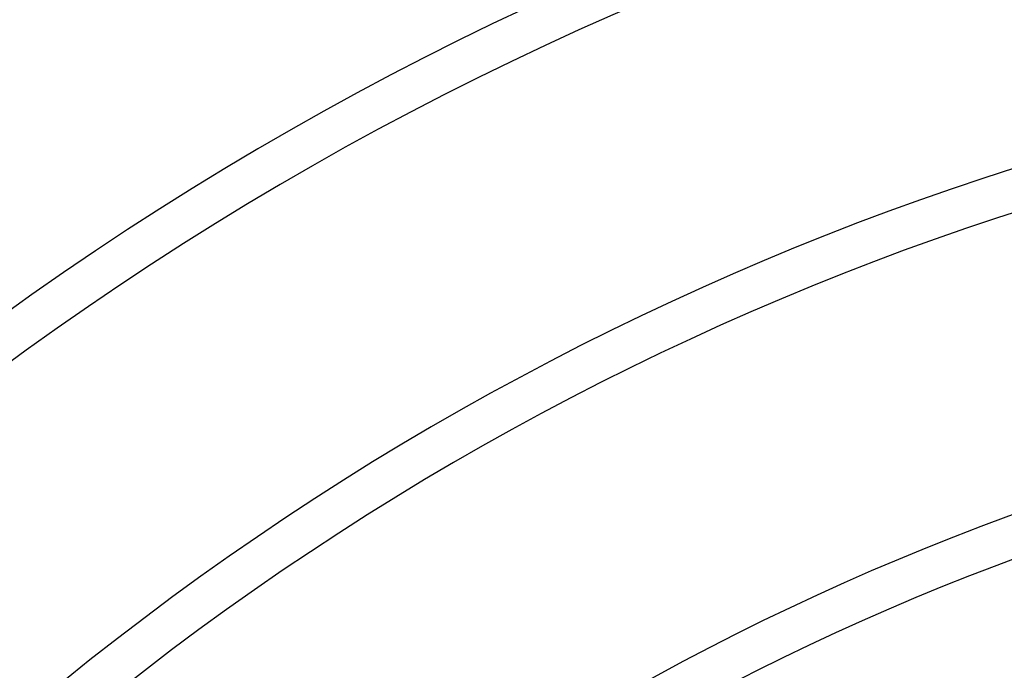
# Model space of a CAD drawing. Header units: millimetres. Extents: x -215 to 215, y -215 to 215.
# Tile 51 of 62: x -68 to -32, y 82 to 106. Entities that reach past the tile are written whole.
import ezdxf

# ---------------------------------------------------------------- set-up
doc = ezdxf.new("R2010")
doc.units = ezdxf.units.MM
doc.layers.add('MAIN-1', color=7, linetype='Continuous')
doc.layers.add('MAIN-2', color=7, linetype='Continuous')

msp = doc.modelspace()

# ---------------------------------------------------------------- linework, layer by layer
at = {"layer": 'MAIN-1'}
for radius, start, end in [(141.368, 46.85454, 133.14542), (139.843, 46.87477, 133.1252), (129.472, 47.025, 132.97497), (127.948, 47.04917, 132.95085), (117.578, 47.22994, 132.77002), (116.052, 47.25928, 132.74068), (105.683, 47.48113, 132.51889), (104.157, 47.51745, 132.48251), (93.787, 47.79602, 132.204), (92.263, 47.84226, 132.1577)]:
    msp.add_arc((0, 0), radius, start, end, dxfattribs=at)
msp.add_ellipse((-146.158, 35.626), major_axis=(0, -158.6), ratio=0.809017, start_param=1.999115, end_param=2.067199, dxfattribs=at)
at = {"layer": 'MAIN-2'}
for radius, start, end in [(162, 0, 180.00002), (153.5, 89.99998, 179.99998), (152.5, 89.99998, 179.99998)]:
    msp.add_arc((0, 0), radius, start, end, dxfattribs=at)
msp.add_ellipse((-145.57, 35.626), major_axis=(0, -158.6), ratio=0.809017, start_param=1.73342, end_param=2.280953, dxfattribs=at)

doc.saveas('drawing.dxf')
